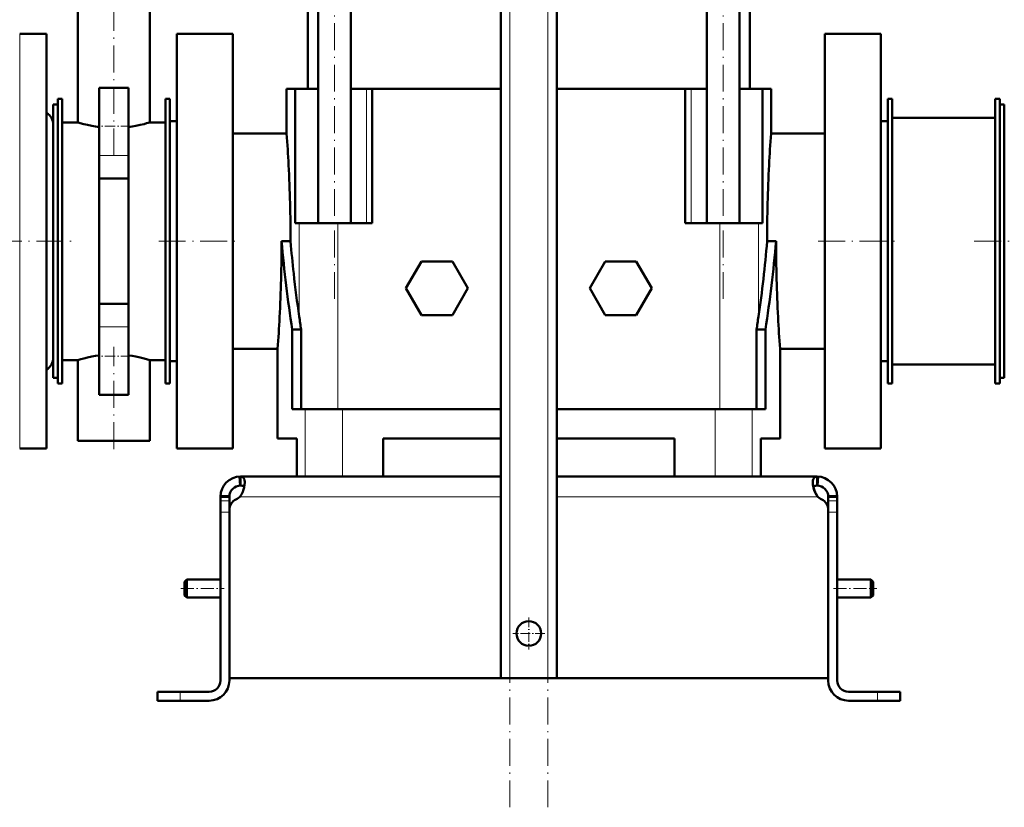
# Model space of a CAD drawing. Extents: x -1976 to 2357, y -1877 to 748.
# Tile 2 of 61: x -1682 to -1243, y -496 to -144. Entities that reach past the tile are written whole.
import ezdxf

# ---------------------------------------------------------------- set-up
doc = ezdxf.new("R2010")
doc.units = 0
doc.linetypes.add('DASHDOT', pattern=[18.5, 12, -3, 0.5, -3])

msp = doc.modelspace()

# ---------------------------------------------------------------- linework, layer by layer
at = {"color": 7, "linetype": 'DASHDOT', "lineweight": 18}
for p, q in [((-1463.69, -495.5), (-1463.69, 195.4)), ((-1446.69, -495.5), (-1446.69, 195.4)), ((-1541.81, -268.68), (-1541.81, 136.32)), ((-1368.57, -268.68), (-1368.57, 136.32)), ((-1640.19, -204.59), (-1640.19, -53.32)), ((-1767.26, -242.93), (-1658.09, -242.93)), ((-1620.19, -242.93), (-1584.19, -242.93)), ((-1326.19, -242.93), (-1290.19, -242.93)), ((-1256.59, -242.93), (-1095.79, -242.93)), ((-1640.19, -335.73), (-1640.19, -290.06))]:
    msp.add_line(p, q, dxfattribs=at)
at = {"color": 7, "lineweight": 50}
for p, q in [((-1467.69, -437.93), (-1467.69, 137.83)), ((-1442.69, -437.93), (-1442.69, 137.83)), ((-1553.69, -174.93), (-1553.69, 102.57)), ((-1549.11, -234.93), (-1549.11, 102.57)), ((-1534.51, 102.57), (-1534.51, -234.93)), ((-1375.87, -234.93), (-1375.87, 102.57)), ((-1361.27, -234.93), (-1361.27, 102.57)), ((-1356.69, 102.57), (-1356.69, -174.93)), ((-1656.19, -189.93), (-1656.19, -80.93)), ((-1624.19, -189.93), (-1624.19, -80.93)), ((-1670.19, -150.43), (-1682.19, -150.43)), ((-1670.19, -150.43), (-1670.19, -198.58)), ((-1612.19, -150.43), (-1612.19, -242.93)), ((-1612.19, -150.43), (-1587.19, -150.43)), ((-1587.19, -150.43), (-1587.19, -242.93)), ((-1323.19, -242.93), (-1323.19, -150.43)), ((-1298.19, -150.43), (-1323.19, -150.43)), ((-1298.19, -242.93), (-1298.19, -150.43)), ((-1633.69, -174.43), (-1646.69, -174.43)), ((-1646.69, -174.43), (-1646.69, -204.66)), ((-1633.69, -174.43), (-1633.69, -204.66)), ((-1563.19, -174.93), (-1560.02, -174.93)), ((-1563.19, -194.93), (-1563.19, -174.93)), ((-1560.02, -174.93), (-1559.42, -174.93)), ((-1549.11, -174.93), (-1559.42, -174.93)), ((-1559.42, -234.93), (-1559.42, -174.93)), ((-1527.53, -174.93), (-1534.51, -174.93)), ((-1524.96, -174.93), (-1527.53, -174.93)), ((-1524.96, -174.93), (-1467.69, -174.93)), ((-1524.96, -234.93), (-1524.96, -174.93)), ((-1442.69, -174.93), (-1385.41, -174.93)), ((-1385.41, -234.93), (-1385.41, -174.93)), ((-1382.84, -174.93), (-1385.41, -174.93)), ((-1375.87, -174.93), (-1382.84, -174.93)), ((-1350.95, -174.93), (-1361.27, -174.93)), ((-1350.95, -234.93), (-1350.95, -174.93)), ((-1350.95, -174.93), (-1347.19, -174.93)), ((-1347.19, -174.93), (-1347.19, -194.93)), ((-1665.19, -179.43), (-1663.19, -179.43)), ((-1665.19, -306.43), (-1665.19, -179.43)), ((-1663.19, -306.43), (-1663.19, -179.43)), ((-1617.19, -179.43), (-1615.19, -179.43)), ((-1617.19, -306.43), (-1617.19, -179.43)), ((-1615.19, -306.43), (-1615.19, -179.43)), ((-1293.19, -179.43), (-1295.19, -179.43)), ((-1295.19, -179.43), (-1295.19, -306.43)), ((-1293.19, -179.43), (-1293.19, -306.43)), ((-1245.19, -179.43), (-1247.19, -179.43)), ((-1247.19, -179.43), (-1247.19, -306.43)), ((-1245.19, -179.43), (-1245.19, -306.43)), ((-1667.19, -272.17), (-1667.19, -181.93)), ((-1667.19, -181.93), (-1665.19, -181.93)), ((-1245.19, -181.93), (-1245.19, -213.68)), ((-1243.19, -181.93), (-1245.19, -181.93)), ((-1243.19, -181.93), (-1243.19, -213.68)), ((-1293.19, -187.93), (-1293.19, -297.93)), ((-1247.19, -187.93), (-1293.19, -187.93)), ((-1663.19, -295.93), (-1663.19, -189.93)), ((-1656.19, -189.93), (-1663.19, -189.93)), ((-1617.19, -189.93), (-1624.19, -189.93)), ((-1615.19, -296.43), (-1615.19, -189.43)), ((-1615.19, -189.43), (-1612.19, -189.43)), ((-1298.19, -189.43), (-1295.19, -189.43)), ((-1243.19, -267.86), (-1243.19, -190.93)), ((-1587.19, -194.93), (-1563.19, -194.93)), ((-1347.19, -194.93), (-1323.19, -194.93)), ((-1670.19, -198.58), (-1670.19, -335.43)), ((-1646.69, -214.92), (-1646.69, -204.66)), ((-1633.69, -214.92), (-1633.69, -204.66)), ((-1646.69, -214.92), (-1633.69, -214.92)), ((-1646.69, -270.93), (-1646.69, -214.92)), ((-1633.69, -270.93), (-1633.69, -214.92)), ((-1245.19, -213.68), (-1245.19, -303.93)), ((-1243.19, -213.68), (-1243.19, -303.93)), ((-1557.57, -234.93), (-1559.42, -234.93)), ((-1540.29, -234.93), (-1557.57, -234.93)), ((-1524.96, -234.93), (-1540.29, -234.93)), ((-1385.41, -234.93), (-1370.09, -234.93)), ((-1370.09, -234.93), (-1352.8, -234.93)), ((-1352.8, -234.93), (-1350.95, -234.93)), ((-1612.19, -242.93), (-1612.19, -335.43)), ((-1587.19, -242.93), (-1587.19, -335.43)), ((-1565.42, -242.93), (-1565.4, -242.93)), ((-1562, -242.93), (-1565.4, -242.93)), ((-1562, -242.93), (-1561.41, -242.96)), ((-1348.97, -242.96), (-1348.37, -242.93)), ((-1348.37, -242.93), (-1344.97, -242.93)), ((-1344.97, -242.93), (-1344.96, -242.93)), ((-1323.19, -335.43), (-1323.19, -242.93)), ((-1298.19, -335.43), (-1298.19, -242.93)), ((-1503.11, -251.93), (-1510.04, -263.93)), ((-1489.26, -251.93), (-1503.11, -251.93)), ((-1482.33, -263.93), (-1489.26, -251.93)), ((-1428.04, -263.93), (-1421.11, -251.93)), ((-1421.11, -251.93), (-1407.26, -251.93)), ((-1407.26, -251.93), (-1400.33, -263.93)), ((-1510.04, -263.93), (-1503.11, -275.93)), ((-1489.26, -275.93), (-1482.33, -263.93)), ((-1421.11, -275.93), (-1428.04, -263.93)), ((-1400.33, -263.93), (-1407.26, -275.93)), ((-1667.19, -303.93), (-1667.19, -272.17)), ((-1646.69, -270.93), (-1633.69, -270.93)), ((-1646.69, -281.19), (-1646.69, -270.93)), ((-1633.69, -281.19), (-1633.69, -270.93)), ((-1243.19, -294.93), (-1243.19, -267.86)), ((-1503.11, -275.93), (-1489.26, -275.93)), ((-1407.26, -275.93), (-1421.11, -275.93)), ((-1646.69, -281.19), (-1646.69, -311.43)), ((-1633.69, -281.19), (-1633.69, -311.43)), ((-1556.69, -282.36), (-1560.65, -282.36)), ((-1560.65, -282.36), (-1560.65, -317.93)), ((-1556.69, -282.36), (-1556.69, -317.93)), ((-1353.68, -282.36), (-1353.68, -317.93)), ((-1353.68, -282.36), (-1349.72, -282.36)), ((-1349.72, -282.36), (-1349.72, -317.93)), ((-1567.19, -290.93), (-1587.19, -290.93)), ((-1567.19, -330.93), (-1567.19, -290.93)), ((-1323.19, -290.93), (-1343.19, -290.93)), ((-1343.19, -330.93), (-1343.19, -290.93)), ((-1663.19, -295.93), (-1656.19, -295.93)), ((-1656.19, -331.93), (-1656.19, -295.93)), ((-1624.19, -295.93), (-1617.19, -295.93)), ((-1624.19, -331.93), (-1624.19, -295.93)), ((-1612.19, -296.43), (-1615.19, -296.43)), ((-1295.19, -296.43), (-1298.19, -296.43)), ((-1293.19, -297.93), (-1247.19, -297.93)), ((-1667.19, -303.93), (-1665.19, -303.93)), ((-1665.19, -306.43), (-1663.19, -306.43)), ((-1617.19, -306.43), (-1615.19, -306.43)), ((-1293.19, -306.43), (-1295.19, -306.43)), ((-1245.19, -306.43), (-1247.19, -306.43)), ((-1243.19, -303.93), (-1245.19, -303.93)), ((-1633.69, -311.43), (-1646.69, -311.43)), ((-1560.65, -317.93), (-1554.84, -317.93)), ((-1554.84, -317.93), (-1538.24, -317.93)), ((-1538.24, -317.93), (-1467.69, -317.93)), ((-1442.69, -317.93), (-1372.14, -317.93)), ((-1372.14, -317.93), (-1355.54, -317.93)), ((-1355.54, -317.93), (-1349.72, -317.93)), ((-1640.19, -331.93), (-1656.19, -331.93)), ((-1624.19, -331.93), (-1640.19, -331.93)), ((-1558.68, -330.93), (-1567.19, -330.93)), ((-1558.68, -330.93), (-1558.68, -347.93)), ((-1520.19, -347.93), (-1520.19, -330.93)), ((-1467.69, -330.93), (-1520.19, -330.93)), ((-1390.19, -330.93), (-1442.69, -330.93)), ((-1390.19, -330.93), (-1390.19, -347.93)), ((-1351.7, -347.93), (-1351.7, -330.93)), ((-1343.19, -330.93), (-1351.7, -330.93)), ((-1351.7, -330.93), (-1351.7, -347.93)), ((-1670.19, -335.43), (-1682.19, -335.43)), ((-1612.19, -335.43), (-1587.19, -335.43)), ((-1298.19, -335.43), (-1323.19, -335.43)), ((-1584.17, -347.94), (-1583.96, -351.93)), ((-1583.69, -347.93), (-1583.69, -347.94)), ((-1467.69, -347.93), (-1583.69, -347.93)), ((-1583.69, -347.94), (-1583.69, -351.93)), ((-1442.69, -347.93), (-1326.69, -347.93)), ((-1326.69, -347.93), (-1326.69, -347.94)), ((-1326.69, -347.94), (-1326.69, -351.93)), ((-1326.2, -347.94), (-1326.42, -351.93)), ((-1592.69, -356.93), (-1588.69, -356.93)), ((-1592.69, -358.81), (-1592.69, -356.93)), ((-1592.69, -363.79), (-1592.69, -358.81)), ((-1592.68, -356.49), (-1588.68, -356.68)), ((-1588.69, -358.81), (-1588.69, -356.93)), ((-1588.69, -362.68), (-1588.69, -358.81)), ((-1583.69, -356.49), (-1583.69, -356.93)), ((-1583.69, -356.61), (-1583.69, -356.93)), ((-1326.69, -356.49), (-1326.69, -356.61)), ((-1326.69, -356.61), (-1326.69, -356.93)), ((-1317.7, -356.49), (-1321.69, -356.68)), ((-1317.69, -356.93), (-1321.69, -356.93)), ((-1321.69, -358.81), (-1321.69, -356.93)), ((-1321.69, -363.79), (-1321.69, -358.81)), ((-1317.69, -358.81), (-1317.69, -356.93)), ((-1317.69, -363.79), (-1317.69, -358.81)), ((-1592.69, -363.79), (-1592.69, -438.93)), ((-1588.69, -362.69), (-1588.69, -437.93)), ((-1588.69, -438.93), (-1588.69, -363.79)), ((-1321.69, -437.93), (-1321.69, -362.69)), ((-1321.69, -438.93), (-1321.69, -363.79)), ((-1317.69, -438.93), (-1317.69, -363.79)), ((-1608.69, -394.93), (-1607.69, -393.93)), ((-1608.69, -397.93), (-1608.69, -394.93)), ((-1607.69, -397.93), (-1607.69, -393.93)), ((-1607.69, -393.93), (-1592.69, -393.93)), ((-1317.69, -393.93), (-1302.69, -393.93)), ((-1302.69, -397.93), (-1302.69, -393.93)), ((-1301.69, -394.93), (-1302.69, -393.93)), ((-1301.69, -397.93), (-1301.69, -394.93)), ((-1608.69, -400.93), (-1608.69, -397.93)), ((-1607.69, -401.93), (-1607.69, -397.93)), ((-1302.69, -401.93), (-1302.69, -397.93)), ((-1301.69, -400.93), (-1301.69, -397.93)), ((-1608.69, -400.93), (-1607.69, -401.93)), ((-1607.69, -401.93), (-1592.69, -401.93)), ((-1317.69, -401.93), (-1302.69, -401.93)), ((-1301.69, -400.93), (-1302.69, -401.93)), ((-1455.19, -437.93), (-1588.69, -437.93)), ((-1463.69, -437.93), (-1467.69, -437.93)), ((-1463.69, -437.93), (-1446.69, -437.93)), ((-1455.19, -437.93), (-1321.69, -437.93)), ((-1442.69, -437.93), (-1446.69, -437.93)), ((-1620.69, -443.93), (-1620.69, -447.93)), ((-1620.69, -443.93), (-1610.69, -443.93)), ((-1597.69, -443.93), (-1610.69, -443.93)), ((-1312.69, -443.93), (-1299.69, -443.93)), ((-1289.69, -443.93), (-1299.69, -443.93)), ((-1289.69, -443.93), (-1289.69, -447.93)), ((-1620.69, -447.93), (-1610.69, -447.93)), ((-1610.69, -447.93), (-1597.69, -447.93)), ((-1299.69, -447.93), (-1312.69, -447.93)), ((-1289.69, -447.93), (-1299.69, -447.93))]:
    msp.add_line(p, q, dxfattribs=at)
at = {"color": 7, "lineweight": 18}
for p, q in [((-1463.69, -437.93), (-1463.69, 137.83)), ((-1446.69, -437.93), (-1446.69, 137.83)), ((-1682.19, -150.43), (-1682.19, -198.58)), ((-1527.53, -234.93), (-1527.53, -174.93)), ((-1382.84, -234.93), (-1382.84, -174.93)), ((-1682.19, -198.58), (-1682.19, -335.43)), ((-1633.69, -204.66), (-1646.69, -204.66)), ((-1557.57, -234.93), (-1557.57, -276.55)), ((-1540.29, -234.93), (-1540.29, -317.93)), ((-1370.09, -234.93), (-1370.09, -317.93)), ((-1352.8, -234.93), (-1352.8, -276.55)), ((-1633.69, -281.19), (-1646.69, -281.19)), ((-1554.84, -317.93), (-1554.84, -347.93)), ((-1538.24, -317.93), (-1538.24, -347.93)), ((-1372.14, -317.93), (-1372.14, -347.93)), ((-1355.54, -317.93), (-1355.54, -347.93)), ((-1592.69, -358.81), (-1588.69, -358.81)), ((-1467.69, -356.93), (-1583.69, -356.93)), ((-1442.69, -356.93), (-1326.69, -356.93)), ((-1317.69, -358.81), (-1321.69, -358.81)), ((-1592.69, -363.79), (-1588.69, -363.79)), ((-1317.69, -363.79), (-1321.69, -363.79)), ((-1610.69, -443.93), (-1610.69, -447.93)), ((-1299.69, -443.93), (-1299.69, -447.93))]:
    msp.add_line(p, q, dxfattribs=at)
at = {"color": 7, "linetype": 'DASHDOT', "lineweight": 18, "ltscale": 0.390015}
for p, q in [((-1632.39, -191.66), (-1647.99, -191.66)), ((-1632.39, -294.19), (-1647.99, -294.19))]:
    msp.add_line(p, q, dxfattribs=at)
at = {"color": 7, "linetype": 'DASHDOT', "lineweight": 18, "ltscale": 0.120001}
for p, q in [((-1593.09, -363.79), (-1588.29, -363.79)), ((-1322.09, -363.79), (-1317.29, -363.79))]:
    msp.add_line(p, q, dxfattribs=at)
at = {"color": 7, "linetype": 'DASHDOT', "lineweight": 18, "ltscale": 0.479999}
msp.add_line((-1610.29, -397.93), (-1591.09, -397.93), dxfattribs=at)
at = {"color": 7, "linetype": 'DASHDOT', "lineweight": 18, "ltscale": 0.480017}
msp.add_line((-1319.29, -397.93), (-1300.09, -397.93), dxfattribs=at)
at = {"color": 7, "linetype": 'DASHDOT', "lineweight": 18, "ltscale": 0.3575}
msp.add_line((-1455.19, -410.78), (-1455.19, -425.08), dxfattribs=at)
at = {"color": 7, "linetype": 'DASHDOT', "lineweight": 18, "ltscale": 0.357501}
msp.add_line((-1448.04, -417.93), (-1462.34, -417.93), dxfattribs=at)
at = {"color": 7, "linetype": 'DASHDOT', "lineweight": 18, "ltscale": 0.120015}
msp.add_line((-1610.69, -443.53), (-1610.69, -448.33), dxfattribs=at)
at = {"color": 7, "linetype": 'DASHDOT', "lineweight": 18, "ltscale": 0.12}
msp.add_line((-1299.69, -448.33), (-1299.69, -443.53), dxfattribs=at)
at = {"color": 7, "lineweight": 50}
for points in [[(-1656.19, -189.93), (-1653.61, -190.65), (-1651.93, -191.05), (-1649.97, -191.46), (-1648.38, -191.74), (-1646.69, -191.98)], [(-1633.69, -191.98), (-1631.98, -191.74), (-1630.37, -191.45), (-1628.42, -191.05), (-1626.74, -190.64), (-1625.58, -190.33), (-1624.19, -189.93)], [(-1646.69, -293.87), (-1648.39, -294.11), (-1649.99, -294.4), (-1651.96, -294.81), (-1653.64, -295.21), (-1654.95, -295.57), (-1656.19, -295.93)], [(-1633.69, -293.87), (-1631.99, -294.11), (-1630.38, -294.4), (-1628.42, -294.81), (-1626.73, -295.21), (-1624.19, -295.93)], [(-1581.81, -350.58), (-1581.83, -350.11), (-1581.88, -349.68), (-1582.01, -349.17), (-1582.21, -348.74), (-1582.48, -348.4), (-1582.72, -348.22), (-1583, -348.08), (-1583.33, -347.99), (-1583.69, -347.94)], [(-1583.69, -356.49), (-1583.35, -355.95), (-1583.04, -355.38), (-1582.74, -354.74), (-1582.48, -354.08), (-1582.11, -352.84), (-1581.88, -351.63), (-1581.81, -350.58)], [(-1328.56, -350.58), (-1328.55, -350.11), (-1328.49, -349.68), (-1328.36, -349.17), (-1328.16, -348.74), (-1327.89, -348.4), (-1327.65, -348.22), (-1327.37, -348.08), (-1327.05, -347.99), (-1326.69, -347.94)], [(-1326.69, -356.49), (-1327.03, -355.95), (-1327.33, -355.38), (-1327.63, -354.74), (-1327.89, -354.08), (-1328.27, -352.84), (-1328.49, -351.63), (-1328.56, -350.58)], [(-1582.04, -352.56), (-1582.21, -352.38), (-1582.41, -352.23), (-1582.67, -352.11), (-1582.97, -352.02), (-1583.69, -351.93)], [(-1328.33, -352.56), (-1328.17, -352.38), (-1327.96, -352.23), (-1327.71, -352.11), (-1327.4, -352.02), (-1326.69, -351.93)], [(-1326.69, -351.93), (-1327.4, -352.02), (-1327.71, -352.11), (-1327.96, -352.23), (-1328.17, -352.38), (-1328.33, -352.56)], [(-1328.33, -352.56), (-1328, -353.76), (-1327.53, -354.96), (-1327.25, -355.54), (-1326.69, -356.49)]]:
    msp.add_lwpolyline(points, dxfattribs=at)
msp.add_circle((-1455.19, -417.93), 5.5, dxfattribs=at)
for centre, radius, start, end in [((-1673.19, -190.93), 6, 0, 60), ((-2215.74, -243.27), 654.34, 3.00366, 4.23717), ((-694.6, -243.27), 654.38, 175.76287, 176.99632), ((-2209.21, -242.95), 647.81, 359.99848, 3.00532), ((-701.16, -242.95), 647.8, 176.99468, 180.00152), ((-2217.22, -242.9), 651.81, 357.01317, 359.99806), ((-1030.33, -198.55), 536.9, 184.7407, 188.9806), ((-1028.58, -199.12), 534.63, 184.7045, 186.2564), ((-1885.86, -198.71), 538.72, 351.6918, 355.2879), ((-1880.04, -198.55), 536.9, 351.0194, 355.2593), ((-693.15, -242.9), 651.8, 180.00195, 182.98684), ((-1021.26, -198.3), 541.99, 186.2581, 188.3016), ((-1014.69, -197.37), 548.62, 188.2988, 188.9124), ((-1895.55, -197.39), 548.5, 351.0876, 351.7014), ((-2223.75, -242.58), 658.34, 355.78877, 357.01477), ((-686.66, -242.58), 658.3, 182.9852, 184.21126), ((-1673.19, -294.93), 6, 300, 360), ((-1583.69, -356.93), 9, 90, 180), ((-1326.69, -356.93), 9, 360, 90), ((-1583.69, -356.93), 5, 90, 180), ((-1326.69, -356.93), 5, 360, 90), ((-1583.69, -362.69), 5, 115.2697, 180), ((-1588.81, -351.84), 7, 295.2697, 317.0371), ((-1321.56, -351.84), 7, 222.9629, 244.7303), ((-1326.69, -362.69), 5, 0, 64.7303), ((-1597.69, -438.93), 5, 270, 0), ((-1597.69, -438.93), 9, 270, 0), ((-1312.69, -438.93), 9, 180, 270), ((-1312.69, -438.93), 5, 180, 270)]:
    msp.add_arc(centre, radius, start, end, dxfattribs=at)

doc.saveas('drawing.dxf')
